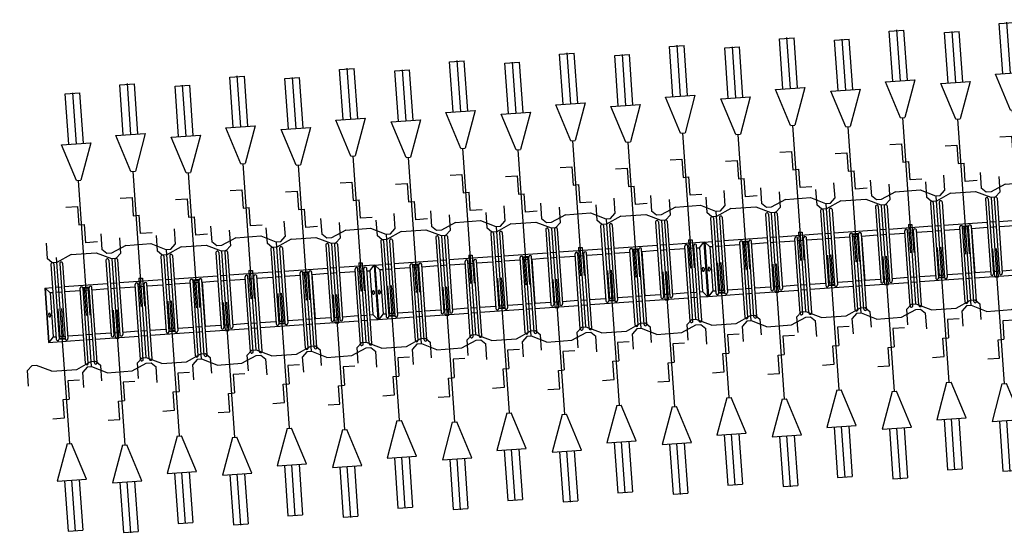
# Model space of a CAD drawing. Extents: x -410 to 7352, y -1401 to 655.
# Tile 151 of 185: x 450.78 to 457.48, y -39.54 to -36.03. Entities that reach past the tile are written whole.
import ezdxf

# ---------------------------------------------------------------- set-up
doc = ezdxf.new("R2010")
doc.units = 0
doc.header["$MEASUREMENT"] = 0
doc.linetypes.add('HIDDENX2', pattern=[0.75, 0.5, -0.25])
for name, color, linetype in [('MATEN-018', 8, 'Continuous'), ('TM_fietsparkeren hoog laag', 1, 'Continuous'), ('V_opsl_ob 12x25', 1, 'HIDDENX2')]:
    doc.layers.add(name, color=color, linetype=linetype)

# ---------------------------------------------------------------- blocks, each defined once
blk = doc.blocks.new('FIETSBAH')
at = {"layer": 'MATEN-018'}
for p, q in [((-49.9999, 1865.99576), (49.9999, 1865.99576)), ((-49.9999, 1522.78842), (-49.9999, 1865.99576)), ((0, 1870.19692), (0, 1521.9045)), ((49.9999, 1522.78842), (49.9999, 1865.99576)), ((-14.9987, 1271.905), (-99.9998, 1521.9045)), ((-99.9998, 1521.9045), (99.9998, 1521.9045)), ((99.9998, 1521.9045), (15.00124, 1271.905)), ((-14.9987, 1271.905), (15.00124, 1271.905)), ((0, 0), (0, 1271.905)), ((-99.9998, 1094.80858), (-19.99996, 1094.80858)), ((-19.99996, 1094.80858), (-19.99996, 969.63992)), ((-19.99996, 969.63992), (19.99996, 969.63992)), ((19.99996, 844.47126), (19.99996, 969.63992)), ((-249.9995, 861.51212), (-249.9995, 755.73128)), ((99.9998, 844.47126), (19.99996, 844.47126)), ((250.00204, 861.51212), (250.00204, 755.73128)), ((-218.0463, 724.51468), (-249.9995, 755.73128)), ((-85.21192, 771.5123), (-185.46572, 724.51468)), ((-85.21192, 771.5123), (85.21446, 771.5123)), ((85.21446, 771.5123), (185.46572, 724.51468)), ((218.0463, 724.51468), (250.00204, 755.73128)), ((-185.46572, 724.51468), (-218.09456, 724.51468)), ((185.46572, 724.51468), (218.0971, 724.51468)), ((-11.99896, 541.70072), (-11.99896, 349.9993)), ((-11.99896, 541.70072), (11.99896, 541.70072)), ((11.99896, 541.70072), (11.99896, 349.9993))]:
    blk.add_line(p, q, dxfattribs=at)
blk = doc.blocks.new('A$C703B710E')
at = {"layer": 'TM_fietsparkeren hoog laag'}
for p, q in [((-34427.5, -2325.3), (-34797.5, -2325.3)), ((-34797.5, -2325.3), (-34797.5, -2567.1)), ((-34427.5, -2325.3), (-34797.5, -2325.3)), ((-34427.5, -2328.3), (-34797.5, -2328.3)), ((-34762.2, -2360.3), (-34797.5, -2328.3)), ((-34606, -2339.3), (-34619, -2339.3)), ((-34462.5, -2360.3), (-34427.5, -2328.3)), ((-34427.5, -2325.3), (-34427.5, -2379.6)), ((-34782.5, -2439.6), (-34782.5, -2398.6)), ((-34267, -2379.6), (-34780, -2379.6)), ((-34267, -2398.6), (-34780, -2398.6)), ((-34777.5, -2439.6), (-34777.5, -2398.6)), ((-34762.5, -2360.3), (-34762.5, -2379.6)), ((-34462.5, -2360.3), (-34762.5, -2360.3)), ((-34762.5, -2398.6), (-34762.5, -2439.6)), ((-34606, -2351.3), (-34619, -2351.3)), ((-34462.5, -2379.6), (-34462.5, -2360.3)), ((-34462.5, -2439.6), (-34462.5, -2398.6)), ((-34427.5, -2439.6), (-34427.5, -2398.6)), ((-34267, -2439.6), (-34780, -2439.6)), ((-34267, -2458.6), (-34780, -2458.6)), ((-34762.5, -2458.6), (-34762.5, -2567.1)), ((-34462.5, -2567.1), (-34462.5, -2458.6)), ((-34427.5, -2754.6), (-34427.5, -2458.6)), ((-34958, -2567.1), (-34445, -2567.1)), ((-34958, -2586.1), (-34445, -2586.1)), ((-34797.5, -2586.1), (-34797.5, -2627.1)), ((-34762.5, -2586.1), (-34762.5, -2627.1)), ((-34462.5, -2627.1), (-34462.5, -2586.1)), ((-34447.5, -2627.1), (-34447.5, -2586.1)), ((-34442.5, -2627.1), (-34442.5, -2586.1)), ((-34958, -2627.1), (-34445, -2627.1)), ((-34958, -2646.1), (-34445, -2646.1)), ((-34797.5, -2646.1), (-34797.5, -2942.1)), ((-34762.5, -2646.1), (-34762.5, -2754.6)), ((-34462.5, -2754.6), (-34462.5, -2646.1)), ((-34267, -2754.6), (-34780, -2754.6)), ((-34267, -2773.6), (-34780, -2773.6)), ((-34762.5, -2773.6), (-34762.5, -2814.6)), ((-34462.5, -2814.6), (-34462.5, -2773.6)), ((-34427.5, -2814.6), (-34427.5, -2773.6)), ((-34267, -2814.6), (-34780, -2814.6)), ((-34267, -2833.6), (-34780, -2833.6)), ((-34762.5, -2833.6), (-34762.5, -2942.1)), ((-34462.5, -2942.1), (-34462.5, -2833.6)), ((-34427.5, -3129.6), (-34427.5, -2833.6)), ((-34958, -2942.1), (-34445, -2942.1)), ((-34958, -2961.1), (-34445, -2961.1)), ((-34958, -3002.1), (-34445, -3002.1)), ((-34797.5, -2961.1), (-34797.5, -3002.1)), ((-34762.5, -2961.1), (-34762.5, -3002.1)), ((-34462.5, -3002.1), (-34462.5, -2961.1)), ((-34958, -3021.1), (-34445, -3021.1)), ((-34797.5, -3021.1), (-34797.5, -3317.1)), ((-34762.5, -3021.1), (-34762.5, -3129.6)), ((-34462.5, -3129.6), (-34462.5, -3021.1)), ((-34782.5, -3189.6), (-34782.5, -3148.6)), ((-34267, -3129.6), (-34780, -3129.6)), ((-34267, -3148.6), (-34780, -3148.6)), ((-34777.5, -3189.6), (-34777.5, -3148.6)), ((-34762.5, -3148.6), (-34762.5, -3189.6)), ((-34462.5, -3189.6), (-34462.5, -3148.6)), ((-34427.5, -3189.6), (-34427.5, -3148.6)), ((-34267, -3189.6), (-34780, -3189.6)), ((-34267, -3208.6), (-34780, -3208.6)), ((-34762.5, -3208.6), (-34762.5, -3317.1)), ((-34462.5, -3317.1), (-34462.5, -3208.6)), ((-34427.5, -3504.2), (-34427.5, -3208.2)), ((-34958, -3317.1), (-34445, -3317.1)), ((-34958, -3336.1), (-34445, -3336.1)), ((-34797.5, -3336.1), (-34797.5, -3377.1)), ((-34762.5, -3336.1), (-34762.5, -3377.1)), ((-34462.5, -3377.1), (-34462.5, -3336.1)), ((-34447.5, -3377.1), (-34447.5, -3336.1)), ((-34442.5, -3377.1), (-34442.5, -3336.1)), ((-34958, -3377.1), (-34445, -3377.1)), ((-34958, -3396.1), (-34445, -3396.1)), ((-34797.5, -3395.7), (-34797.5, -3691.7)), ((-34459.5, -3396.6), (-34765.5, -3396.6)), ((-34762.5, -3395.7), (-34762.5, -3504.2)), ((-34762.5, -3396.1), (-34762.5, -3396.6)), ((-34462.5, -3504.2), (-34462.5, -3395.7)), ((-34462.5, -3396.6), (-34462.5, -3396.1)), ((-34267, -3504.6), (-34780, -3504.6)), ((-34267, -3523.6), (-34780, -3523.6)), ((-34762.5, -3523.6), (-34762.5, -3564.6)), ((-34462.5, -3564.6), (-34462.5, -3523.6)), ((-34427.5, -3564.6), (-34427.5, -3523.6)), ((-34267, -3564.6), (-34780, -3564.6)), ((-34267, -3583.6), (-34780, -3583.6)), ((-34762.5, -3583.2), (-34762.5, -3691.7)), ((-34762.5, -3583.6), (-34762.5, -3692.1)), ((-34462.5, -3692.1), (-34462.5, -3583.6)), ((-34427.5, -3879.6), (-34427.5, -3583.6)), ((-34958, -3692.1), (-34445, -3692.1)), ((-34958, -3711.1), (-34445, -3711.1)), ((-34958, -3752.1), (-34445, -3752.1)), ((-34797.5, -3711.1), (-34797.5, -3752.1)), ((-34762.5, -3711.1), (-34762.5, -3752.1)), ((-34462.5, -3752.1), (-34462.5, -3711.1)), ((-34958, -3771.1), (-34445, -3771.1)), ((-34797.5, -3771.1), (-34797.5, -4067.1)), ((-34762.5, -3771.1), (-34762.5, -3879.6)), ((-34462.5, -3879.6), (-34462.5, -3771.1)), ((-34267, -3879.6), (-34780, -3879.6)), ((-34782.5, -3939.6), (-34782.5, -3898.6)), ((-34267, -3898.6), (-34780, -3898.6)), ((-34267, -3939.6), (-34780, -3939.6)), ((-34777.5, -3939.6), (-34777.5, -3898.6)), ((-34762.5, -3898.6), (-34762.5, -3939.6)), ((-34462.5, -3939.6), (-34462.5, -3898.6)), ((-34427.5, -3939.6), (-34427.5, -3898.6)), ((-34267, -3958.6), (-34780, -3958.6)), ((-34762.5, -3958.6), (-34762.5, -4067.1)), ((-34462.5, -4067.1), (-34462.5, -3958.6)), ((-34427.5, -4254.2), (-34427.5, -3958.2)), ((-34958, -4067.1), (-34445, -4067.1)), ((-34958, -4086.1), (-34445, -4086.1)), ((-34797.5, -4086.1), (-34797.5, -4127.1)), ((-34762.5, -4086.1), (-34762.5, -4127.1)), ((-34462.5, -4127.1), (-34462.5, -4086.1)), ((-34447.5, -4127.1), (-34447.5, -4086.1)), ((-34442.5, -4127.1), (-34442.5, -4086.1)), ((-34958, -4127.1), (-34445, -4127.1)), ((-34958, -4146.1), (-34445, -4146.1)), ((-34797.5, -4145.7), (-34797.5, -4441.7)), ((-34459.5, -4146.6), (-34765.5, -4146.6)), ((-34762.5, -4145.7), (-34762.5, -4254.2)), ((-34762.5, -4146.1), (-34762.5, -4146.6)), ((-34462.5, -4254.2), (-34462.5, -4145.7)), ((-34462.5, -4146.6), (-34462.5, -4146.1)), ((-34267, -4254.6), (-34780, -4254.6)), ((-34267, -4273.6), (-34780, -4273.6)), ((-34762.5, -4273.6), (-34762.5, -4314.6)), ((-34462.5, -4314.6), (-34462.5, -4273.6)), ((-34427.5, -4314.6), (-34427.5, -4273.6)), ((-34267, -4314.6), (-34780, -4314.6)), ((-34267, -4333.6), (-34780, -4333.6)), ((-34762.5, -4333.2), (-34762.5, -4441.7)), ((-34462.5, -4442.1), (-34462.5, -4333.6)), ((-34427.5, -4575.3), (-34427.5, -4333.6)), ((-34958, -4442.1), (-34445, -4442.1)), ((-34958, -4461.1), (-34445, -4461.1)), ((-34797.5, -4461.1), (-34797.5, -4502.1)), ((-34762.5, -4461.1), (-34762.5, -4502.1)), ((-34462.5, -4502.1), (-34462.5, -4461.1)), ((-34958, -4502.1), (-34445, -4502.1)), ((-34958, -4521.1), (-34445, -4521.1)), ((-34797.5, -4521.1), (-34797.5, -4575.3)), ((-34762.2, -4540.3), (-34797.5, -4572.3)), ((-34762.5, -4521.1), (-34762.5, -4540.3)), ((-34462.5, -4540.3), (-34762.5, -4540.3)), ((-34606, -4549.3), (-34619, -4549.3)), ((-34462.5, -4521.1), (-34462.5, -4540.3)), ((-34462.5, -4540.3), (-34427.5, -4572.3)), ((-34427.5, -4572.3), (-34797.5, -4572.3)), ((-34427.5, -4575.3), (-34797.5, -4575.3)), ((-34427.5, -4575.3), (-34797.5, -4575.3)), ((-34797.5, -4575.3), (-34797.5, -4817.1)), ((-34427.5, -4575.3), (-34797.5, -4575.3)), ((-34427.5, -4578.3), (-34797.5, -4578.3)), ((-34762.2, -4610.3), (-34797.5, -4578.3)), ((-34762.5, -4610.3), (-34762.5, -4629.6)), ((-34462.5, -4610.3), (-34762.5, -4610.3)), ((-34606, -4561.3), (-34619, -4561.3)), ((-34606, -4589.3), (-34619, -4589.3)), ((-34606, -4601.3), (-34619, -4601.3)), ((-34462.5, -4610.3), (-34427.5, -4578.3)), ((-34462.5, -4629.6), (-34462.5, -4610.3)), ((-34427.5, -4575.3), (-34427.5, -4629.6)), ((-34782.5, -4689.6), (-34782.5, -4648.6)), ((-34267, -4629.6), (-34780, -4629.6)), ((-34267, -4648.6), (-34780, -4648.6)), ((-34267, -4689.6), (-34780, -4689.6)), ((-34777.5, -4689.6), (-34777.5, -4648.6)), ((-34762.5, -4648.6), (-34762.5, -4689.6)), ((-34462.5, -4689.6), (-34462.5, -4648.6)), ((-34427.5, -4689.6), (-34427.5, -4648.6)), ((-34267, -4708.6), (-34780, -4708.6)), ((-34762.5, -4708.6), (-34762.5, -4817.1)), ((-34462.5, -4817.1), (-34462.5, -4708.6)), ((-34427.5, -5004.6), (-34427.5, -4708.6)), ((-34958, -4817.1), (-34445, -4817.1)), ((-34958, -4836.1), (-34445, -4836.1)), ((-34958, -4877.1), (-34445, -4877.1)), ((-34797.5, -4836.1), (-34797.5, -4877.1)), ((-34762.5, -4836.1), (-34762.5, -4877.1)), ((-34462.5, -4877.1), (-34462.5, -4836.1)), ((-34447.5, -4877.1), (-34447.5, -4836.1)), ((-34442.5, -4877.1), (-34442.5, -4836.1)), ((-34958, -4896.1), (-34445, -4896.1)), ((-34797.5, -4896.1), (-34797.5, -5192.1)), ((-34762.5, -4896.1), (-34762.5, -5004.6)), ((-34462.5, -5004.6), (-34462.5, -4896.1)), ((-34267, -5004.6), (-34780, -5004.6)), ((-34267, -5023.6), (-34780, -5023.6)), ((-34762.5, -5023.6), (-34762.5, -5064.6)), ((-34462.5, -5064.6), (-34462.5, -5023.6)), ((-34427.5, -5064.6), (-34427.5, -5023.6)), ((-34267, -5064.6), (-34780, -5064.6)), ((-34267, -5083.6), (-34780, -5083.6)), ((-34762.5, -5083.6), (-34762.5, -5192.1)), ((-34462.5, -5192.1), (-34462.5, -5083.6)), ((-34427.5, -5379.6), (-34427.5, -5083.6)), ((-34958, -5192.1), (-34445, -5192.1)), ((-34958, -5211.1), (-34445, -5211.1)), ((-34797.5, -5211.1), (-34797.5, -5252.1)), ((-34762.5, -5211.1), (-34762.5, -5252.1)), ((-34462.5, -5252.1), (-34462.5, -5211.1)), ((-34958, -5252.1), (-34445, -5252.1)), ((-34958, -5271.1), (-34445, -5271.1)), ((-34797.5, -5271.1), (-34797.5, -5567.1)), ((-34762.5, -5271.1), (-34762.5, -5379.6)), ((-34462.5, -5379.6), (-34462.5, -5271.1)), ((-34782.5, -5439.6), (-34782.5, -5398.6)), ((-34267, -5379.6), (-34780, -5379.6)), ((-34267, -5398.6), (-34780, -5398.6)), ((-34777.5, -5439.6), (-34777.5, -5398.6)), ((-34762.5, -5398.6), (-34762.5, -5439.6)), ((-34462.5, -5439.6), (-34462.5, -5398.6)), ((-34427.5, -5439.6), (-34427.5, -5398.6)), ((-34267, -5439.6), (-34780, -5439.6)), ((-34267, -5458.6), (-34780, -5458.6)), ((-34762.5, -5458.6), (-34762.5, -5567.1)), ((-34462.5, -5567.1), (-34462.5, -5458.6)), ((-34427.5, -5754.2), (-34427.5, -5458.2)), ((-34958, -5567.1), (-34445, -5567.1)), ((-34958, -5586.1), (-34445, -5586.1)), ((-34958, -5627.1), (-34445, -5627.1)), ((-34797.5, -5586.1), (-34797.5, -5627.1)), ((-34762.5, -5586.1), (-34762.5, -5627.1)), ((-34462.5, -5627.1), (-34462.5, -5586.1)), ((-34447.5, -5627.1), (-34447.5, -5586.1)), ((-34442.5, -5627.1), (-34442.5, -5586.1)), ((-34958, -5646.1), (-34445, -5646.1)), ((-34797.5, -5645.7), (-34797.5, -5941.7)), ((-34459.5, -5646.6), (-34765.5, -5646.6)), ((-34762.5, -5645.7), (-34762.5, -5754.2)), ((-34762.5, -5646.1), (-34762.5, -5646.6)), ((-34462.5, -5754.2), (-34462.5, -5645.7)), ((-34462.5, -5646.6), (-34462.5, -5646.1)), ((-34267, -5754.6), (-34780, -5754.6)), ((-34267, -5773.6), (-34780, -5773.6)), ((-34267, -5814.6), (-34780, -5814.6)), ((-34762.5, -5773.6), (-34762.5, -5814.6)), ((-34462.5, -5814.6), (-34462.5, -5773.6)), ((-34427.5, -5814.6), (-34427.5, -5773.6)), ((-34267, -5833.6), (-34780, -5833.6)), ((-34762.5, -5833.2), (-34762.5, -5941.7)), ((-34762.5, -5833.6), (-34762.5, -5942.1)), ((-34462.5, -5942.1), (-34462.5, -5833.6)), ((-34427.5, -6129.6), (-34427.5, -5833.6)), ((-34958, -5942.1), (-34445, -5942.1)), ((-34958, -5961.1), (-34445, -5961.1)), ((-34797.5, -5961.1), (-34797.5, -6002.1)), ((-34762.5, -5961.1), (-34762.5, -6002.1)), ((-34462.5, -6002.1), (-34462.5, -5961.1)), ((-34958, -6002.1), (-34445, -6002.1)), ((-34958, -6021.1), (-34445, -6021.1)), ((-34797.5, -6021.1), (-34797.5, -6317.1)), ((-34762.5, -6021.1), (-34762.5, -6129.6)), ((-34462.5, -6129.6), (-34462.5, -6021.1)), ((-34782.5, -6189.6), (-34782.5, -6148.6)), ((-34267, -6129.6), (-34780, -6129.6)), ((-34267, -6148.6), (-34780, -6148.6)), ((-34777.5, -6189.6), (-34777.5, -6148.6)), ((-34762.5, -6148.6), (-34762.5, -6189.6)), ((-34462.5, -6189.6), (-34462.5, -6148.6)), ((-34427.5, -6189.6), (-34427.5, -6148.6)), ((-34267, -6189.6), (-34780, -6189.6)), ((-34267, -6208.6), (-34780, -6208.6)), ((-34762.5, -6208.6), (-34762.5, -6317.1)), ((-34462.5, -6317.1), (-34462.5, -6208.6)), ((-34427.5, -6504.2), (-34427.5, -6208.2)), ((-34958, -6317.1), (-34445, -6317.1)), ((-34958, -6336.1), (-34445, -6336.1)), ((-34797.5, -6336.1), (-34797.5, -6377.1)), ((-34762.5, -6336.1), (-34762.5, -6377.1)), ((-34462.5, -6377.1), (-34462.5, -6336.1)), ((-34447.5, -6377.1), (-34447.5, -6336.1)), ((-34442.5, -6377.1), (-34442.5, -6336.1)), ((-34958, -6377.1), (-34445, -6377.1)), ((-34958, -6396.1), (-34445, -6396.1)), ((-34797.5, -6395.7), (-34797.5, -6691.7)), ((-34459.5, -6396.6), (-34765.5, -6396.6)), ((-34762.5, -6395.7), (-34762.5, -6504.2)), ((-34762.5, -6396.1), (-34762.5, -6396.6)), ((-34462.5, -6504.2), (-34462.5, -6395.7)), ((-34462.5, -6396.6), (-34462.5, -6396.1)), ((-34267, -6504.6), (-34780, -6504.6)), ((-34267, -6523.6), (-34780, -6523.6)), ((-34267, -6564.6), (-34780, -6564.6)), ((-34762.5, -6523.6), (-34762.5, -6564.6)), ((-34462.5, -6564.6), (-34462.5, -6523.6)), ((-34427.5, -6564.6), (-34427.5, -6523.6)), ((-34267, -6583.6), (-34780, -6583.6)), ((-34762.5, -6583.2), (-34762.5, -6691.7)), ((-34462.5, -6692.1), (-34462.5, -6583.6)), ((-34427.5, -6825.3), (-34427.5, -6583.6)), ((-34958, -6692.1), (-34445, -6692.1)), ((-34958, -6711.1), (-34445, -6711.1)), ((-34958, -6752.1), (-34445, -6752.1)), ((-34797.5, -6711.1), (-34797.5, -6752.1)), ((-34762.5, -6711.1), (-34762.5, -6752.1)), ((-34462.5, -6752.1), (-34462.5, -6711.1)), ((-34958, -6771.1), (-34445, -6771.1)), ((-34797.5, -6771.1), (-34797.5, -6825.3)), ((-34762.2, -6790.3), (-34797.5, -6822.3)), ((-34427.5, -6822.3), (-34797.5, -6822.3)), ((-34427.5, -6825.3), (-34797.5, -6825.3)), ((-34427.5, -6825.3), (-34797.5, -6825.3)), ((-34797.5, -6825.3), (-34797.5, -7067.1)), ((-34427.5, -6825.3), (-34797.5, -6825.3)), ((-34427.5, -6828.3), (-34797.5, -6828.3)), ((-34762.2, -6860.3), (-34797.5, -6828.3)), ((-34762.5, -6771.1), (-34762.5, -6790.3)), ((-34462.5, -6790.3), (-34762.5, -6790.3)), ((-34606, -6799.3), (-34619, -6799.3)), ((-34606, -6811.3), (-34619, -6811.3)), ((-34462.5, -6771.1), (-34462.5, -6790.3)), ((-34462.5, -6790.3), (-34427.5, -6822.3)), ((-34462.5, -6860.3), (-34427.5, -6828.3)), ((-34427.5, -6825.3), (-34427.5, -6879.6)), ((-34782.5, -6939.6), (-34782.5, -6898.6)), ((-34267, -6879.6), (-34780, -6879.6)), ((-34267, -6898.6), (-34780, -6898.6)), ((-34777.5, -6939.6), (-34777.5, -6898.6)), ((-34762.5, -6860.3), (-34762.5, -6879.6)), ((-34462.5, -6860.3), (-34762.5, -6860.3)), ((-34762.5, -6898.6), (-34762.5, -6939.6)), ((-34606, -6839.3), (-34619, -6839.3)), ((-34606, -6851.3), (-34619, -6851.3)), ((-34462.5, -6879.6), (-34462.5, -6860.3)), ((-34462.5, -6939.6), (-34462.5, -6898.6)), ((-34427.5, -6939.6), (-34427.5, -6898.6)), ((-34267, -6939.6), (-34780, -6939.6)), ((-34267, -6958.6), (-34780, -6958.6)), ((-34762.5, -6958.6), (-34762.5, -7067.1)), ((-34462.5, -7067.1), (-34462.5, -6958.6)), ((-34427.5, -7254.6), (-34427.5, -6958.6)), ((-34958, -7067.1), (-34445, -7067.1)), ((-34958, -7086.1), (-34445, -7086.1)), ((-34797.5, -7086.1), (-34797.5, -7127.1)), ((-34762.5, -7086.1), (-34762.5, -7127.1)), ((-34462.5, -7127.1), (-34462.5, -7086.1)), ((-34447.5, -7127.1), (-34447.5, -7086.1)), ((-34442.5, -7127.1), (-34442.5, -7086.1)), ((-34958, -7127.1), (-34445, -7127.1)), ((-34958, -7146.1), (-34445, -7146.1)), ((-34797.5, -7146.1), (-34797.5, -7442.1)), ((-34762.5, -7146.1), (-34762.5, -7254.6)), ((-34462.5, -7254.6), (-34462.5, -7146.1)), ((-34267, -7254.6), (-34780, -7254.6)), ((-34267, -7273.6), (-34780, -7273.6)), ((-34762.5, -7273.6), (-34762.5, -7314.6)), ((-34462.5, -7314.6), (-34462.5, -7273.6)), ((-34427.5, -7314.6), (-34427.5, -7273.6)), ((-34267, -7314.6), (-34780, -7314.6)), ((-34267, -7333.6), (-34780, -7333.6)), ((-34762.5, -7333.6), (-34762.5, -7442.1)), ((-34462.5, -7442.1), (-34462.5, -7333.6)), ((-34427.5, -7629.6), (-34427.5, -7333.6)), ((-34958, -7442.1), (-34445, -7442.1)), ((-34958, -7461.1), (-34445, -7461.1)), ((-34958, -7502.1), (-34445, -7502.1)), ((-34797.5, -7461.1), (-34797.5, -7502.1)), ((-34762.5, -7461.1), (-34762.5, -7502.1)), ((-34462.5, -7502.1), (-34462.5, -7461.1)), ((-34958, -7521.1), (-34445, -7521.1)), ((-34797.5, -7521.1), (-34797.5, -7817.1)), ((-34762.5, -7521.1), (-34762.5, -7629.6)), ((-34462.5, -7629.6), (-34462.5, -7521.1)), ((-34267, -7629.6), (-34780, -7629.6)), ((-34782.5, -7689.6), (-34782.5, -7648.6)), ((-34267, -7648.6), (-34780, -7648.6)), ((-34267, -7689.6), (-34780, -7689.6)), ((-34777.5, -7689.6), (-34777.5, -7648.6)), ((-34762.5, -7648.6), (-34762.5, -7689.6)), ((-34462.5, -7689.6), (-34462.5, -7648.6)), ((-34427.5, -7689.6), (-34427.5, -7648.6)), ((-34267, -7708.6), (-34780, -7708.6)), ((-34762.5, -7708.6), (-34762.5, -7817.1)), ((-34462.5, -7817.1), (-34462.5, -7708.6)), ((-34427.5, -8004.2), (-34427.5, -7708.2)), ((-34958, -7817.1), (-34445, -7817.1)), ((-34958, -7836.1), (-34445, -7836.1)), ((-34797.5, -7836.1), (-34797.5, -7877.1)), ((-34762.5, -7836.1), (-34762.5, -7877.1)), ((-34462.5, -7877.1), (-34462.5, -7836.1)), ((-34447.5, -7877.1), (-34447.5, -7836.1)), ((-34442.5, -7877.1), (-34442.5, -7836.1)), ((-34958, -7877.1), (-34445, -7877.1)), ((-34958, -7896.1), (-34445, -7896.1)), ((-34797.5, -7895.7), (-34797.5, -8191.7)), ((-34459.5, -7896.6), (-34765.5, -7896.6)), ((-34762.5, -7895.7), (-34762.5, -8004.2)), ((-34762.5, -7896.1), (-34762.5, -7896.6)), ((-34462.5, -8004.2), (-34462.5, -7895.7)), ((-34462.5, -7896.6), (-34462.5, -7896.1)), ((-34267, -8004.6), (-34780, -8004.6)), ((-34267, -8023.6), (-34780, -8023.6)), ((-34762.5, -8023.6), (-34762.5, -8064.6)), ((-34462.5, -8064.6), (-34462.5, -8023.6)), ((-34427.5, -8064.6), (-34427.5, -8023.6)), ((-34267, -8064.6), (-34780, -8064.6)), ((-34267, -8083.6), (-34780, -8083.6)), ((-34762.5, -8083.2), (-34762.5, -8191.7)), ((-34762.5, -8083.6), (-34762.5, -8192.1)), ((-34462.5, -8192.1), (-34462.5, -8083.6)), ((-34427.5, -8379.6), (-34427.5, -8083.6)), ((-34958, -8192.1), (-34445, -8192.1)), ((-34958, -8211.1), (-34445, -8211.1)), ((-34797.5, -8211.1), (-34797.5, -8252.1)), ((-34762.5, -8211.1), (-34762.5, -8252.1)), ((-34462.5, -8252.1), (-34462.5, -8211.1)), ((-34958, -8252.1), (-34445, -8252.1)), ((-34958, -8271.1), (-34445, -8271.1)), ((-34797.5, -8271.1), (-34797.5, -8567.1)), ((-34762.5, -8271.1), (-34762.5, -8379.6)), ((-34462.5, -8379.6), (-34462.5, -8271.1)), ((-34782.5, -8439.6), (-34782.5, -8398.6)), ((-34267, -8379.6), (-34780, -8379.6)), ((-34267, -8398.6), (-34780, -8398.6)), ((-34267, -8439.6), (-34780, -8439.6)), ((-34777.5, -8439.6), (-34777.5, -8398.6)), ((-34762.5, -8398.6), (-34762.5, -8439.6)), ((-34462.5, -8439.6), (-34462.5, -8398.6)), ((-34427.5, -8439.6), (-34427.5, -8398.6)), ((-34267, -8458.6), (-34780, -8458.6)), ((-34762.5, -8458.6), (-34762.5, -8567.1)), ((-34462.5, -8567.1), (-34462.5, -8458.6)), ((-34427.5, -8754.2), (-34427.5, -8458.2)), ((-34958, -8567.1), (-34445, -8567.1)), ((-34958, -8586.1), (-34445, -8586.1)), ((-34958, -8627.1), (-34445, -8627.1)), ((-34797.5, -8586.1), (-34797.5, -8627.1)), ((-34762.5, -8586.1), (-34762.5, -8627.1)), ((-34462.5, -8627.1), (-34462.5, -8586.1)), ((-34447.5, -8627.1), (-34447.5, -8586.1)), ((-34442.5, -8627.1), (-34442.5, -8586.1)), ((-34958, -8646.1), (-34445, -8646.1)), ((-34797.5, -8645.7), (-34797.5, -8941.7)), ((-34459.5, -8646.6), (-34765.5, -8646.6)), ((-34762.5, -8645.7), (-34762.5, -8754.2)), ((-34762.5, -8646.1), (-34762.5, -8646.6)), ((-34462.5, -8754.2), (-34462.5, -8645.7)), ((-34462.5, -8646.6), (-34462.5, -8646.1)), ((-34267, -8754.6), (-34780, -8754.6)), ((-34267, -8773.6), (-34780, -8773.6)), ((-34762.5, -8773.6), (-34762.5, -8814.6)), ((-34462.5, -8814.6), (-34462.5, -8773.6)), ((-34427.5, -8814.6), (-34427.5, -8773.6)), ((-34267, -8814.6), (-34780, -8814.6)), ((-34267, -8833.6), (-34780, -8833.6)), ((-34762.5, -8833.2), (-34762.5, -8941.7)), ((-34462.5, -8942.1), (-34462.5, -8833.6)), ((-34427.5, -9075.3), (-34427.5, -8833.6))]:
    blk.add_line(p, q, dxfattribs=at)
for centre, radius, start, end in [((-34619, -2345.3), 6, 90, 270), ((-34606, -2345.3), 6, 270, 90), ((-34780, -2389.1), 9.5, 90, 270.00001), ((-34267, -2389.1), 9.5, 269.99999, 90), ((-34780, -2449.1), 9.5, 90, 270.00001), ((-34267, -2449.1), 9.5, 269.99999, 90), ((-34958, -2576.6), 9.5, 90, 270), ((-34445, -2576.6), 9.5, 270, 90), ((-34958, -2636.6), 9.5, 90, 270), ((-34445, -2636.6), 9.5, 270, 90), ((-34780, -2764.1), 9.5, 90, 270.00001), ((-34267, -2764.1), 9.5, 269.99999, 90), ((-34780, -2824.1), 9.5, 90, 270.00001), ((-34267, -2824.1), 9.5, 269.99999, 90), ((-34958, -2951.6), 9.5, 90, 270), ((-34445, -2951.6), 9.5, 270, 90), ((-34958, -3011.6), 9.5, 90, 270), ((-34445, -3011.6), 9.5, 270, 90), ((-34780, -3139.1), 9.5, 90, 270.00001), ((-34267, -3139.1), 9.5, 269.99999, 90), ((-34780, -3199.1), 9.5, 90, 270.00001), ((-34267, -3199.1), 9.5, 269.99999, 90), ((-34958, -3326.6), 9.5, 90, 270), ((-34445, -3326.6), 9.5, 270, 90), ((-34958, -3386.6), 9.5, 90, 270), ((-34445, -3386.6), 9.5, 270, 90), ((-34780, -3514.1), 9.5, 90, 270.00001), ((-34267, -3514.1), 9.5, 269.99999, 90), ((-34780, -3574.1), 9.5, 90, 270.00001), ((-34267, -3574.1), 9.5, 269.99999, 90), ((-34958, -3701.6), 9.5, 90, 270), ((-34958, -3761.6), 9.5, 90, 270), ((-34445, -3701.6), 9.5, 270, 90), ((-34445, -3761.6), 9.5, 270, 90), ((-34780, -3889.1), 9.5, 90, 270.00001), ((-34267, -3889.1), 9.5, 269.99999, 90), ((-34780, -3949.1), 9.5, 90, 270.00001), ((-34267, -3949.1), 9.5, 269.99999, 90), ((-34958, -4076.6), 9.5, 90, 270), ((-34445, -4076.6), 9.5, 270, 90), ((-34958, -4136.6), 9.5, 90, 270), ((-34445, -4136.6), 9.5, 270, 90), ((-34780, -4264.1), 9.5, 90, 270.00001), ((-34267, -4264.1), 9.5, 269.99999, 90), ((-34780, -4324.1), 9.5, 90, 270.00001), ((-34267, -4324.1), 9.5, 269.99999, 90), ((-34958, -4451.6), 9.5, 90, 270), ((-34445, -4451.6), 9.5, 270, 90), ((-34958, -4511.6), 9.5, 90, 270), ((-34619, -4555.3), 6, 90, 270), ((-34606, -4555.3), 6, 270, 90), ((-34445, -4511.6), 9.5, 270, 90), ((-34619, -4595.3), 6, 90, 270), ((-34606, -4595.3), 6, 270, 90), ((-34780, -4639.1), 9.5, 90, 270.00001), ((-34780, -4699.1), 9.5, 90, 270.00001), ((-34267, -4639.1), 9.5, 269.99999, 90), ((-34267, -4699.1), 9.5, 269.99999, 90), ((-34958, -4826.6), 9.5, 90, 270), ((-34445, -4826.6), 9.5, 270, 90), ((-34958, -4886.6), 9.5, 90, 270), ((-34445, -4886.6), 9.5, 270, 90), ((-34780, -5014.1), 9.5, 90, 270.00001), ((-34267, -5014.1), 9.5, 269.99999, 90), ((-34780, -5074.1), 9.5, 90, 270.00001), ((-34267, -5074.1), 9.5, 269.99999, 90), ((-34958, -5201.6), 9.5, 90, 270), ((-34445, -5201.6), 9.5, 270, 90), ((-34958, -5261.6), 9.5, 90, 270), ((-34445, -5261.6), 9.5, 270, 90), ((-34780, -5389.1), 9.5, 90, 270.00001), ((-34267, -5389.1), 9.5, 269.99999, 90), ((-34780, -5449.1), 9.5, 90, 270.00001), ((-34267, -5449.1), 9.5, 269.99999, 90), ((-34958, -5576.6), 9.5, 90, 270), ((-34958, -5636.6), 9.5, 90, 270), ((-34445, -5576.6), 9.5, 270, 90), ((-34445, -5636.6), 9.5, 270, 90), ((-34780, -5764.1), 9.5, 90, 270.00001), ((-34267, -5764.1), 9.5, 269.99999, 90), ((-34780, -5824.1), 9.5, 90, 270.00001), ((-34267, -5824.1), 9.5, 269.99999, 90), ((-34958, -5951.6), 9.5, 90, 270), ((-34445, -5951.6), 9.5, 270, 90), ((-34958, -6011.6), 9.5, 90, 270), ((-34445, -6011.6), 9.5, 270, 90), ((-34780, -6139.1), 9.5, 90, 270.00001), ((-34267, -6139.1), 9.5, 269.99999, 90), ((-34780, -6199.1), 9.5, 90, 270.00001), ((-34267, -6199.1), 9.5, 269.99999, 90), ((-34958, -6326.6), 9.5, 90, 270), ((-34445, -6326.6), 9.5, 270, 90), ((-34958, -6386.6), 9.5, 90, 270), ((-34445, -6386.6), 9.5, 270, 90), ((-34780, -6514.1), 9.5, 90, 270.00001), ((-34780, -6574.1), 9.5, 90, 270.00001), ((-34267, -6514.1), 9.5, 269.99999, 90), ((-34267, -6574.1), 9.5, 269.99999, 90), ((-34958, -6701.6), 9.5, 90, 270), ((-34445, -6701.6), 9.5, 270, 90), ((-34958, -6761.6), 9.5, 90, 270), ((-34445, -6761.6), 9.5, 270, 90), ((-34619, -6805.3), 6, 90, 270), ((-34606, -6805.3), 6, 270, 90), ((-34780, -6889.1), 9.5, 90, 270.00001), ((-34619, -6845.3), 6, 90, 270), ((-34606, -6845.3), 6, 270, 90), ((-34267, -6889.1), 9.5, 269.99999, 90), ((-34780, -6949.1), 9.5, 90, 270.00001), ((-34267, -6949.1), 9.5, 269.99999, 90), ((-34958, -7076.6), 9.5, 90, 270), ((-34445, -7076.6), 9.5, 270, 90), ((-34958, -7136.6), 9.5, 90, 270), ((-34445, -7136.6), 9.5, 270, 90), ((-34780, -7264.1), 9.5, 90, 270.00001), ((-34267, -7264.1), 9.5, 269.99999, 90), ((-34780, -7324.1), 9.5, 90, 270.00001), ((-34267, -7324.1), 9.5, 269.99999, 90), ((-34958, -7451.6), 9.5, 90, 270), ((-34958, -7511.6), 9.5, 90, 270), ((-34445, -7451.6), 9.5, 270, 90), ((-34445, -7511.6), 9.5, 270, 90), ((-34780, -7639.1), 9.5, 90, 270.00001), ((-34267, -7639.1), 9.5, 269.99999, 90), ((-34780, -7699.1), 9.5, 90, 270.00001), ((-34267, -7699.1), 9.5, 269.99999, 90), ((-34958, -7826.6), 9.5, 90, 270), ((-34445, -7826.6), 9.5, 270, 90), ((-34958, -7886.6), 9.5, 90, 270), ((-34445, -7886.6), 9.5, 270, 90), ((-34780, -8014.1), 9.5, 90, 270.00001), ((-34267, -8014.1), 9.5, 269.99999, 90), ((-34780, -8074.1), 9.5, 90, 270.00001), ((-34267, -8074.1), 9.5, 269.99999, 90), ((-34958, -8201.6), 9.5, 90, 270), ((-34445, -8201.6), 9.5, 270, 90), ((-34958, -8261.6), 9.5, 90, 270), ((-34445, -8261.6), 9.5, 270, 90), ((-34780, -8389.1), 9.5, 90, 270.00001), ((-34780, -8449.1), 9.5, 90, 270.00001), ((-34267, -8389.1), 9.5, 269.99999, 90), ((-34267, -8449.1), 9.5, 269.99999, 90), ((-34958, -8576.6), 9.5, 90, 270), ((-34445, -8576.6), 9.5, 270, 90), ((-34958, -8636.6), 9.5, 90, 270), ((-34445, -8636.6), 9.5, 270, 90), ((-34780, -8764.1), 9.5, 90, 270.00001), ((-34267, -8764.1), 9.5, 269.99999, 90), ((-34780, -8824.1), 9.5, 90, 270.00001), ((-34267, -8824.1), 9.5, 269.99999, 90)]:
    blk.add_arc(centre, radius, start, end, dxfattribs=at)
at = {"layer": 'TM_fietsparkeren hoog laag', "xscale": -1, "rotation": 90}
for p in [(-34223.4, -2419.1), (-34259.5, -2794.1), (-34223.4, -3169.1), (-34259.5, -3544.1), (-34223.4, -3919.1), (-34259.5, -4294.1), (-34223.4, -4669.1), (-34259.5, -5044.1), (-34223.4, -5419.1), (-34259.5, -5794.1), (-34223.4, -6169.1), (-34259.5, -6544.1), (-34223.4, -6919.1), (-34259.5, -7294.1), (-34223.4, -7669.1), (-34259.5, -8044.1), (-34223.4, -8419.1), (-34259.5, -8794.1)]:
    blk.add_blockref('FIETSBAH', p, dxfattribs=at)
at = {"layer": 'TM_fietsparkeren hoog laag', "rotation": 270}
for p in [(-34982.8, -2606.6), (-34946.7, -2981.6), (-34982.8, -3356.2), (-34946.7, -3731.6), (-34982.8, -4106.2), (-34946.7, -4481.6), (-34982.8, -4856.6), (-34946.7, -5231.6), (-34982.8, -5606.2), (-34946.7, -5981.6), (-34982.8, -6356.2), (-34946.7, -6731.6), (-34982.8, -7106.6), (-34946.7, -7481.6), (-34982.8, -7856.2), (-34946.7, -8231.6), (-34982.8, -8606.2), (-34946.7, -8981.6)]:
    blk.add_blockref('FIETSBAH', p, dxfattribs=at)

msp = doc.modelspace()

# ---------------------------------------------------------------- block references
at = {"layer": 'V_opsl_ob 12x25', "color": 2, "xscale": 0.001000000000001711, "yscale": 0.001000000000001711, "zscale": 0.001000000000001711, "rotation": 93.99140256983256}
msp.add_blockref('A$C703B710E', (446.2307, -3.6731), dxfattribs=at)

doc.saveas('drawing.dxf')
